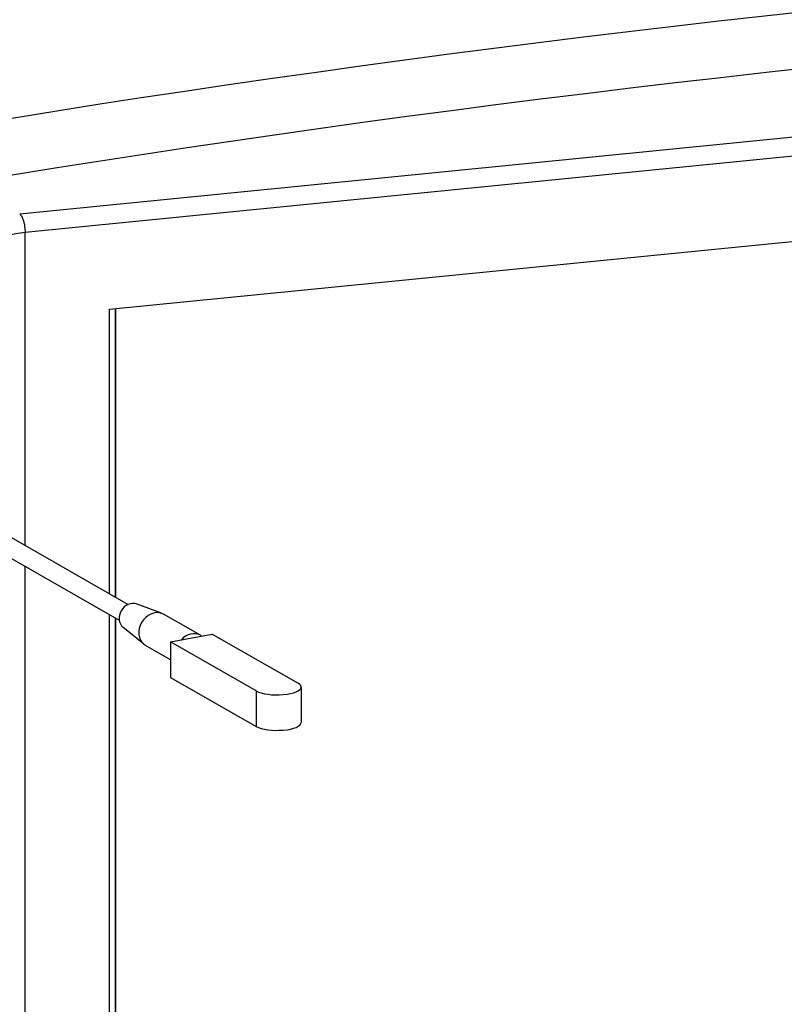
# Model space of a CAD drawing. Extents: x -4471 to 629, y 1975 to 5538.
# Tile 15 of 41: x -3118 to -2863, y 3983 to 4311. Entities that reach past the tile are written whole.
import ezdxf

# ---------------------------------------------------------------- set-up
doc = ezdxf.new("R2010")
doc.units = 0
doc.header["$MEASUREMENT"] = 0
doc.layers.get('0').update_dxf_attribs({"linetype": 'CONTINUOUS'})

msp = doc.modelspace()

# ---------------------------------------------------------------- linework, layer by layer
for p, q in [((-3117.9, 4246.31), (-2497.68, 4307.84)), ((-2496.55, 4301.53), (-3116.1, 4240.06)), ((-3116.1, 4135.66), (-3116.1, 4240.06)), ((-3087.9, 4119.55), (-3087.9, 4214.48)), ((-3085.91, 4214.67), (-3085.91, 4118.42)), ((-3085.91, 4118.42), (-3085.91, 4214.67)), ((-3210.71, 4189.7), (-3081.72, 4116.02)), ((-3213.69, 4184.49), (-3084.69, 4110.81)), ((-3116.1, 3821.86), (-3116.1, 4128.75)), ((-3070.55, 4113.04), (-3079.03, 4116.17)), ((-3087.9, 3853.95), (-3087.9, 4112.64)), ((-3085.91, 4111.51), (-3085.91, 3855.16)), ((-3085.91, 3855.16), (-3085.91, 4111.51)), ((-3057.62, 4105.71), (-3069.94, 4112.76)), ((-3067.55, 4097.57), (-3075.89, 4102.33)), ((-3024, 4088.43), (-3024, 4076.6))]:
    msp.add_line(p, q)
for points in [[(-3087.9, 4214.48), (-2524.75, 4270.34), (-2524.75, 3909.81), (-3087.9, 3853.95), (-3085.91, 3855.16)], [(-3117.9, 4246.31), (-3117.82, 4246.24), (-3117.74, 4246.15), (-3117.66, 4246.06), (-3117.58, 4245.96), (-3117.49, 4245.84), (-3117.4, 4245.7), (-3117.39, 4245.69), (-3117.3, 4245.54), (-3117.22, 4245.37), (-3117.13, 4245.19), (-3117.1, 4245.13), (-3117.01, 4244.93), (-3116.92, 4244.71), (-3116.83, 4244.48), (-3116.82, 4244.46), (-3116.74, 4244.21), (-3116.66, 4243.95), (-3116.58, 4243.68), (-3116.55, 4243.58), (-3116.48, 4243.29), (-3116.42, 4243), (-3116.35, 4242.7), (-3116.34, 4242.62), (-3116.29, 4242.31), (-3116.24, 4241.99), (-3116.2, 4241.68), (-3116.19, 4241.62), (-3116.16, 4241.3), (-3116.13, 4240.98), (-3116.11, 4240.67), (-3116.11, 4240.61), (-3116.1, 4240.31), (-3116.1, 4240.06)], [(-3076.45, 4102.72), (-3083.46, 4108.43)], [(-3038.96, 4087.15), (-3067.55, 4103.49), (-3053.63, 4106.04)], [(-3053.63, 4106.04), (-3025.04, 4089.71)], [(-3067.55, 4103.49), (-3067.55, 4091.66), (-3038.96, 4075.33)], [(-3038.96, 4087.15), (-3038.96, 4075.33)]]:
    msp.add_lwpolyline(points)
for centre, major_axis, ratio, start_param, end_param in [((-2207.53, 3687.64), (2040, 0), 0.323677, 0.503466, 2.534813), ((-2207.53, 3668.71), (2040, 0), 0.323677, 0.504763, 2.533775), ((-3073.59, 4210.77), (100, 0), 0.323677, 2.009923, 2.149266), ((-3080.81, 4112.05), (-2.23, -3.91), 0.823175, 3.277933, 6.146845), ((-3072.92, 4107.54), (-2.98, -5.21), 0.823175, 3.277933, 6.146845), ((-3072.92, 4107.54), (-2.98, -5.21), 0.823175, 3.141593, 3.277933), ((-3060.59, 4100.5), (-2.98, -5.21), 0.823175, 3.141593, 4.470914), ((-3060.59, 4100.5), (-2.98, -5.21), 0.823175, 3.025446, 3.141593), ((-3072.92, 4107.54), (-2.98, -5.21), 0.823175, 6.146845, 6.283185), ((-3032, 4088.43), (8, 0), 0.323677, 3.657168, 6.283185), ((-3032, 4088.43), (8, 0), 0.323677, 6.283185, 6.79876), ((-3032, 4076.6), (8, 0), 0.323677, 3.657168, 6.283185)]:
    msp.add_ellipse(centre, major_axis=major_axis, ratio=ratio, start_param=start_param, end_param=end_param)

doc.saveas('drawing.dxf')
